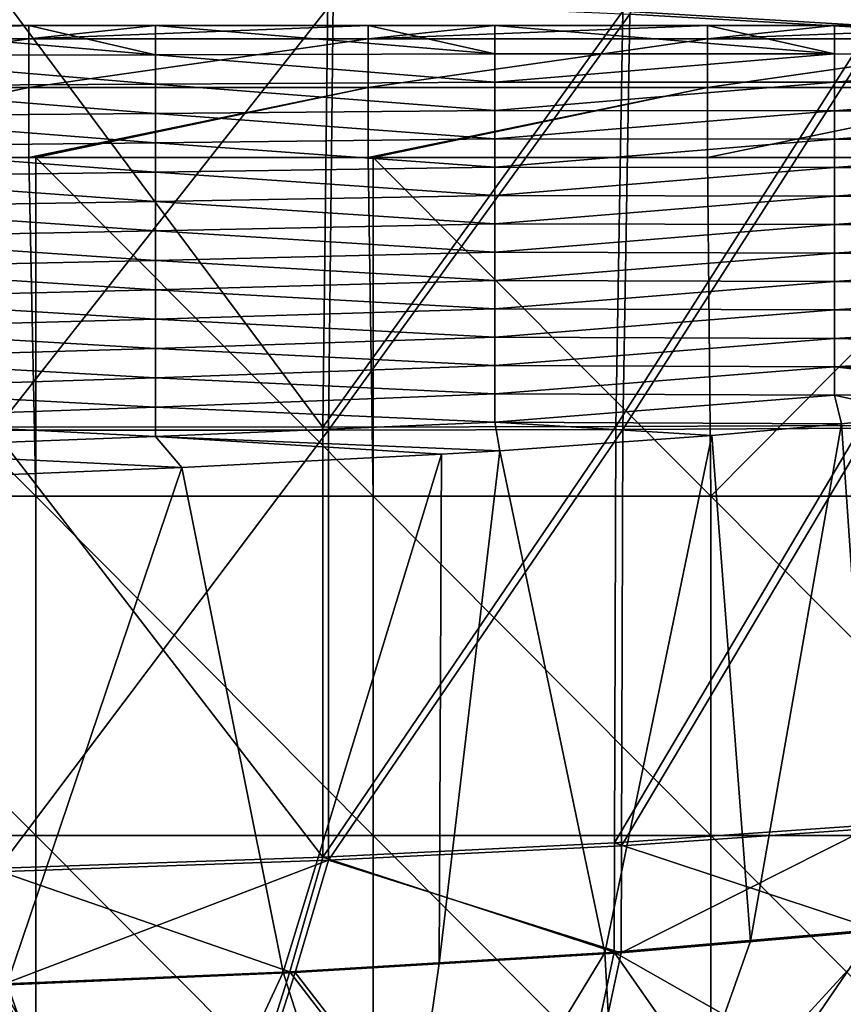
# Model space of a CAD drawing. Header units: millimetres. Extents: x -280 to 280, y 0 to 824.
# Tile 114 of 185: x 103 to 176, y 394 to 481. Entities that reach past the tile are written whole.
import ezdxf

# ---------------------------------------------------------------- set-up
doc = ezdxf.new("R2010")
doc.units = ezdxf.units.MM
doc.header["$LTSCALE"] = 101.851852
for name, color, linetype in [('106', 7, 'CONTINUOUS'), ('117', 7, 'CONTINUOUS'), ('37', 7, 'CONTINUOUS'), ('49', 7, 'CONTINUOUS'), ('59', 7, 'CONTINUOUS'), ('60', 7, 'CONTINUOUS'), ('63', 7, 'CONTINUOUS'), ('84', 7, 'CONTINUOUS'), ('95', 7, 'CONTINUOUS')]:
    doc.layers.add(name, color=color, linetype=linetype)

msp = doc.modelspace()

# ---------------------------------------------------------------- linework, layer by layer
at = {"layer": '106', "linetype": 'Continuous'}
for points in [[(157.053, 481.422, -420.261), (180.583, 515.429, -403.381), (179.156, 480.129, -398.914), (157.053, 481.422, -420.261)], [(101.207, 483.58, -453.165), (130.816, 482.556, -438.486), (100.92, 444.603, -448.222), (101.207, 483.58, -453.165)], [(100.92, 444.603, -448.222), (130.816, 482.556, -438.486), (130.387, 444.594, -433.774), (100.92, 444.603, -448.222)], [(130.816, 482.556, -438.486), (157.053, 481.422, -420.261), (130.387, 444.594, -433.774), (130.816, 482.556, -438.486)], [(130.387, 444.594, -433.774), (157.053, 481.422, -420.261), (156.428, 444.661, -415.832), (130.387, 444.594, -433.774)], [(157.053, 481.422, -420.261), (179.156, 480.129, -398.914), (156.428, 444.661, -415.832), (157.053, 481.422, -420.261)], [(156.428, 444.661, -415.832), (179.156, 480.129, -398.914), (178.306, 444.758, -394.842), (156.428, 444.661, -415.832)], [(100.971, 405.517, -444.017), (100.92, 444.603, -448.222), (130.387, 444.594, -433.774), (100.971, 405.517, -444.017)], [(130.385, 406.537, -429.687), (100.971, 405.517, -444.017), (130.387, 444.594, -433.774), (130.385, 406.537, -429.687)], [(156.308, 407.818, -411.914), (130.385, 406.537, -429.687), (156.428, 444.661, -415.832), (156.308, 407.818, -411.914)], [(130.385, 406.537, -429.687), (130.387, 444.594, -433.774), (156.428, 444.661, -415.832), (130.385, 406.537, -429.687)], [(178.032, 409.317, -391.166), (156.308, 407.818, -411.914), (178.306, 444.758, -394.842), (178.032, 409.317, -391.166)], [(156.308, 407.818, -411.914), (156.428, 444.661, -415.832), (178.306, 444.758, -394.842), (156.308, 407.818, -411.914)], [(179.58, 400.36, -388.529), (156.284, 398.336, -411.05), (178.032, 409.317, -391.166), (179.58, 400.36, -388.529)], [(178.032, 409.317, -391.166), (156.284, 398.336, -411.05), (156.308, 407.818, -411.914), (178.032, 409.317, -391.166)], [(156.308, 407.818, -411.914), (156.284, 398.336, -411.05), (130.385, 406.537, -429.687), (156.308, 407.818, -411.914)], [(130.385, 406.537, -429.687), (101.402, 395.472, -442.909), (100.971, 405.517, -444.017), (130.385, 406.537, -429.687)], [(127.447, 396.591, -430.448), (101.402, 395.472, -442.909), (130.385, 406.537, -429.687), (127.447, 396.591, -430.448)], [(156.284, 398.336, -411.05), (127.447, 396.591, -430.448), (130.385, 406.537, -429.687), (156.284, 398.336, -411.05)]]:
    msp.add_3dface(points, dxfattribs=at)
at = {"layer": '117', "linetype": 'Continuous'}
for points in [[(177.396, 386.495, -391.023), (149.722, 367.772, -416.323), (179.58, 400.36, -388.529), (177.396, 386.495, -391.023)], [(179.58, 400.36, -388.529), (149.722, 367.772, -416.323), (156.284, 398.336, -411.05), (179.58, 400.36, -388.529)], [(156.284, 398.336, -411.05), (149.722, 367.772, -416.323), (127.447, 396.591, -430.448), (156.284, 398.336, -411.05)], [(127.447, 396.591, -430.448), (117.788, 366.457, -434.207), (101.402, 395.472, -442.909), (127.447, 396.591, -430.448)], [(149.722, 367.772, -416.323), (117.788, 366.457, -434.207), (127.447, 396.591, -430.448), (149.722, 367.772, -416.323)], [(117.788, 366.457, -434.207), (81.218, 365.304, -447.797), (101.402, 395.472, -442.909), (117.788, 366.457, -434.207)]]:
    msp.add_3dface(points, dxfattribs=at)
at = {"layer": '37', "linetype": 'Continuous'}
for points in [[(175.752, 445.148, -396.252), (183.03, 445.913, -387.735), (178.819, 400.418, -387.883), (175.752, 445.148, -396.252)], [(164.296, 444.123, -407.648), (175.752, 445.148, -396.252), (167.726, 399.362, -399.637), (164.296, 444.123, -407.648)], [(167.726, 399.362, -399.637), (175.752, 445.148, -396.252), (178.819, 400.418, -387.883), (167.726, 399.362, -399.637)], [(145.54, 442.779, -422.61), (164.296, 444.123, -407.648), (154.823, 398.346, -410.943), (145.54, 442.779, -422.61)], [(154.823, 398.346, -410.943), (164.296, 444.123, -407.648), (167.726, 399.362, -399.637), (154.823, 398.346, -410.943)], [(140.371, 442.463, -426.12), (145.54, 442.779, -422.61), (140.189, 397.389, -421.549), (140.371, 442.463, -426.12)], [(140.189, 397.389, -421.549), (145.54, 442.779, -422.61), (154.823, 398.346, -410.943), (140.189, 397.389, -421.549)], [(117.429, 441.282, -439.256), (140.371, 442.463, -426.12), (126.377, 396.636, -429.903), (117.429, 441.282, -439.256)], [(126.377, 396.636, -429.903), (140.371, 442.463, -426.12), (140.189, 397.389, -421.549), (126.377, 396.636, -429.903)], [(102.276, 440.666, -446.115), (117.429, 441.282, -439.256), (101.966, 395.59, -441.603), (102.276, 440.666, -446.115)], [(101.966, 395.59, -441.603), (117.429, 441.282, -439.256), (126.377, 396.636, -429.903), (101.966, 395.59, -441.603)]]:
    msp.add_3dface(points, dxfattribs=at)
at = {"layer": '49', "linetype": 'Continuous'}
for points in [[(167.726, 399.362, -399.637), (178.819, 400.418, -387.883), (156.551, 367.82, -409.026), (167.726, 399.362, -399.637)], [(156.551, 367.82, -409.026), (178.819, 400.418, -387.883), (176.094, 384.345, -390.489), (156.551, 367.82, -409.026)], [(154.823, 398.346, -410.943), (167.726, 399.362, -399.637), (156.551, 367.82, -409.026), (154.823, 398.346, -410.943)], [(140.189, 397.389, -421.549), (154.823, 398.346, -410.943), (135.79, 366.993, -423.001), (140.189, 397.389, -421.549)], [(135.79, 366.993, -423.001), (154.823, 398.346, -410.943), (156.551, 367.82, -409.026), (135.79, 366.993, -423.001)], [(126.377, 396.636, -429.903), (140.189, 397.389, -421.549), (135.79, 366.993, -423.001), (126.377, 396.636, -429.903)], [(101.966, 395.59, -441.603), (126.377, 396.636, -429.903), (112.229, 366.142, -435.153), (101.966, 395.59, -441.603)], [(112.229, 366.142, -435.153), (126.377, 396.636, -429.903), (135.79, 366.993, -423.001), (112.229, 366.142, -435.153)], [(86.309, 365.357, -445.031), (101.966, 395.59, -441.603), (112.229, 366.142, -435.153), (86.309, 365.357, -445.031)]]:
    msp.add_3dface(points, dxfattribs=at)
at = {"layer": '59', "linetype": 'Continuous'}
for points in [[(103.881, 480.422, -3.833), (115.103, 477.822, -32.753), (85.088, 480.422, -3.833), (103.881, 480.422, -3.833)], [(85.088, 480.422, -3.833), (115.103, 477.822, -32.753), (85.088, 477.74, -33.664), (85.088, 480.422, -3.833)], [(115.103, 480.422, -3.833), (115.103, 477.822, -32.753), (103.881, 480.422, -3.833), (115.103, 480.422, -3.833)], [(133.896, 480.422, -3.833), (145.117, 477.913, -31.741), (115.103, 480.422, -3.833), (133.896, 480.422, -3.833)], [(115.103, 480.422, -3.833), (145.117, 477.913, -31.741), (115.103, 477.822, -32.753), (115.103, 480.422, -3.833)], [(145.117, 480.422, -3.833), (145.117, 477.913, -31.741), (133.896, 480.422, -3.833), (145.117, 480.422, -3.833)], [(163.91, 480.422, -3.833), (175.132, 477.903, -31.854), (145.117, 480.422, -3.833), (163.91, 480.422, -3.833)], [(145.117, 480.422, -3.833), (175.132, 477.903, -31.854), (145.117, 477.913, -31.741), (145.117, 480.422, -3.833)], [(175.132, 480.422, -3.833), (175.132, 477.903, -31.854), (163.91, 480.422, -3.833), (175.132, 480.422, -3.833)], [(193.925, 480.422, -3.833), (205.146, 477.839, -32.565), (175.132, 480.422, -3.833), (193.925, 480.422, -3.833)], [(175.132, 480.422, -3.833), (205.146, 477.839, -32.565), (175.132, 477.903, -31.854), (175.132, 480.422, -3.833)], [(115.103, 477.822, -32.753), (115.103, 475.222, -61.673), (85.088, 477.74, -33.664), (115.103, 477.822, -32.753)], [(85.088, 477.74, -33.664), (115.103, 475.222, -61.673), (85.088, 475.059, -63.496), (85.088, 477.74, -33.664)], [(145.117, 477.913, -31.741), (145.117, 475.404, -59.649), (115.103, 477.822, -32.753), (145.117, 477.913, -31.741)], [(115.103, 477.822, -32.753), (145.117, 475.404, -59.649), (115.103, 475.222, -61.673), (115.103, 477.822, -32.753)], [(145.117, 477.913, -31.741), (175.132, 477.903, -31.854), (145.117, 475.404, -59.649), (145.117, 477.913, -31.741)], [(175.132, 477.903, -31.854), (175.132, 475.384, -59.875), (145.117, 475.404, -59.649), (175.132, 477.903, -31.854)], [(175.132, 477.903, -31.854), (205.146, 477.839, -32.565), (175.132, 475.384, -59.875), (175.132, 477.903, -31.854)], [(205.146, 477.839, -32.565), (205.146, 475.256, -61.297), (175.132, 475.384, -59.875), (205.146, 477.839, -32.565)], [(115.103, 475.222, -61.673), (115.103, 472.623, -90.593), (85.088, 475.059, -63.496), (115.103, 475.222, -61.673)], [(85.088, 475.059, -63.496), (115.103, 472.623, -90.593), (85.088, 472.377, -93.328), (85.088, 475.059, -63.496)], [(145.117, 475.404, -59.649), (145.117, 472.896, -87.557), (115.103, 475.222, -61.673), (145.117, 475.404, -59.649)], [(115.103, 475.222, -61.673), (145.117, 472.896, -87.557), (115.103, 472.623, -90.593), (115.103, 475.222, -61.673)], [(145.117, 475.404, -59.649), (175.132, 475.384, -59.875), (145.117, 472.896, -87.557), (145.117, 475.404, -59.649)], [(175.132, 475.384, -59.875), (175.132, 472.865, -87.896), (145.117, 472.896, -87.557), (175.132, 475.384, -59.875)], [(175.132, 475.384, -59.875), (205.146, 475.256, -61.297), (175.132, 472.865, -87.896), (175.132, 475.384, -59.875)], [(205.146, 475.256, -61.297), (205.146, 472.674, -90.029), (175.132, 472.865, -87.896), (205.146, 475.256, -61.297)], [(115.103, 472.623, -90.593), (115.103, 470.023, -119.513), (85.088, 472.377, -93.328), (115.103, 472.623, -90.593)], [(85.088, 472.377, -93.328), (115.103, 470.023, -119.513), (85.088, 469.696, -123.16), (85.088, 472.377, -93.328)], [(145.117, 472.896, -87.557), (145.117, 470.387, -115.465), (115.103, 472.623, -90.593), (145.117, 472.896, -87.557)], [(115.103, 472.623, -90.593), (145.117, 470.387, -115.465), (115.103, 470.023, -119.513), (115.103, 472.623, -90.593)], [(145.117, 472.896, -87.557), (175.132, 472.865, -87.896), (145.117, 470.387, -115.465), (145.117, 472.896, -87.557)], [(175.132, 472.865, -87.896), (175.132, 470.346, -115.918), (145.117, 470.387, -115.465), (175.132, 472.865, -87.896)], [(175.132, 472.865, -87.896), (205.146, 472.674, -90.029), (175.132, 470.346, -115.918), (175.132, 472.865, -87.896)], [(205.146, 472.674, -90.029), (205.146, 470.091, -118.761), (175.132, 470.346, -115.918), (205.146, 472.674, -90.029)], [(115.103, 470.023, -119.513), (115.103, 467.424, -148.433), (85.088, 469.696, -123.16), (115.103, 470.023, -119.513)], [(85.088, 469.696, -123.16), (115.103, 467.424, -148.433), (85.088, 467.014, -152.991), (85.088, 469.696, -123.16)], [(145.117, 470.387, -115.465), (145.117, 467.879, -143.374), (115.103, 470.023, -119.513), (145.117, 470.387, -115.465)], [(115.103, 470.023, -119.513), (145.117, 467.879, -143.374), (115.103, 467.424, -148.433), (115.103, 470.023, -119.513)], [(145.117, 470.387, -115.465), (175.132, 470.346, -115.918), (145.117, 467.879, -143.374), (145.117, 470.387, -115.465)], [(175.132, 470.346, -115.918), (175.132, 467.828, -143.939), (145.117, 467.879, -143.374), (175.132, 470.346, -115.918)], [(175.132, 470.346, -115.918), (205.146, 470.091, -118.761), (175.132, 467.828, -143.939), (175.132, 470.346, -115.918)], [(205.146, 470.091, -118.761), (205.146, 467.508, -147.494), (175.132, 467.828, -143.939), (205.146, 470.091, -118.761)], [(115.103, 467.424, -148.433), (115.103, 464.824, -177.353), (85.088, 467.014, -152.991), (115.103, 467.424, -148.433)], [(145.117, 467.879, -143.374), (145.117, 465.37, -171.282), (115.103, 467.424, -148.433), (145.117, 467.879, -143.374)], [(115.103, 467.424, -148.433), (145.117, 465.37, -171.282), (115.103, 464.824, -177.353), (115.103, 467.424, -148.433)], [(145.117, 467.879, -143.374), (175.132, 467.828, -143.939), (145.117, 465.37, -171.282), (145.117, 467.879, -143.374)], [(175.132, 467.828, -143.939), (175.132, 465.309, -171.96), (145.117, 465.37, -171.282), (175.132, 467.828, -143.939)], [(175.132, 467.828, -143.939), (205.146, 467.508, -147.494), (175.132, 465.309, -171.96), (175.132, 467.828, -143.939)], [(205.146, 467.508, -147.494), (205.146, 464.926, -176.226), (175.132, 465.309, -171.96), (205.146, 467.508, -147.494)], [(85.088, 467.014, -152.991), (115.103, 464.824, -177.353), (85.088, 464.333, -182.823), (85.088, 467.014, -152.991)], [(145.117, 465.37, -171.282), (145.117, 462.861, -199.19), (115.103, 464.824, -177.353), (145.117, 465.37, -171.282)], [(145.117, 465.37, -171.282), (175.132, 465.309, -171.96), (145.117, 462.861, -199.19), (145.117, 465.37, -171.282)], [(115.103, 464.824, -177.353), (115.103, 462.225, -206.273), (85.088, 464.333, -182.823), (115.103, 464.824, -177.353)], [(115.103, 464.824, -177.353), (145.117, 462.861, -199.19), (115.103, 462.225, -206.273), (115.103, 464.824, -177.353)], [(175.132, 465.309, -171.96), (175.132, 462.79, -199.981), (145.117, 462.861, -199.19), (175.132, 465.309, -171.96)], [(175.132, 465.309, -171.96), (205.146, 464.926, -176.226), (175.132, 462.79, -199.981), (175.132, 465.309, -171.96)], [(205.146, 464.926, -176.226), (205.146, 462.343, -204.958), (175.132, 462.79, -199.981), (205.146, 464.926, -176.226)], [(85.088, 464.333, -182.823), (115.103, 462.225, -206.273), (85.088, 461.651, -212.655), (85.088, 464.333, -182.823)], [(145.117, 462.861, -199.19), (145.117, 460.353, -227.098), (115.103, 462.225, -206.273), (145.117, 462.861, -199.19)], [(145.117, 462.861, -199.19), (175.132, 462.79, -199.981), (145.117, 460.353, -227.098), (145.117, 462.861, -199.19)], [(175.132, 462.79, -199.981), (175.132, 460.271, -228.003), (145.117, 460.353, -227.098), (175.132, 462.79, -199.981)], [(175.132, 462.79, -199.981), (205.146, 462.343, -204.958), (175.132, 460.271, -228.003), (175.132, 462.79, -199.981)], [(115.103, 462.225, -206.273), (115.103, 459.625, -235.193), (85.088, 461.651, -212.655), (115.103, 462.225, -206.273)], [(115.103, 462.225, -206.273), (145.117, 460.353, -227.098), (115.103, 459.625, -235.193), (115.103, 462.225, -206.273)], [(205.146, 462.343, -204.958), (205.146, 459.76, -233.69), (175.132, 460.271, -228.003), (205.146, 462.343, -204.958)], [(85.088, 461.651, -212.655), (115.103, 459.625, -235.193), (85.088, 458.969, -242.486), (85.088, 461.651, -212.655)], [(145.117, 460.353, -227.098), (145.117, 457.844, -255.007), (115.103, 459.625, -235.193), (145.117, 460.353, -227.098)], [(145.117, 460.353, -227.098), (175.132, 460.271, -228.003), (145.117, 457.844, -255.007), (145.117, 460.353, -227.098)], [(175.132, 460.271, -228.003), (175.132, 457.753, -256.024), (145.117, 457.844, -255.007), (175.132, 460.271, -228.003)], [(175.132, 460.271, -228.003), (205.146, 459.76, -233.69), (175.132, 457.753, -256.024), (175.132, 460.271, -228.003)], [(115.103, 459.625, -235.193), (115.103, 457.026, -264.113), (85.088, 458.969, -242.486), (115.103, 459.625, -235.193)], [(115.103, 459.625, -235.193), (145.117, 457.844, -255.007), (115.103, 457.026, -264.113), (115.103, 459.625, -235.193)], [(205.146, 459.76, -233.69), (205.146, 457.177, -262.423), (175.132, 457.753, -256.024), (205.146, 459.76, -233.69)], [(85.088, 458.969, -242.486), (115.103, 457.026, -264.113), (85.088, 456.288, -272.318), (85.088, 458.969, -242.486)], [(145.117, 457.844, -255.007), (145.117, 455.335, -282.915), (115.103, 457.026, -264.113), (145.117, 457.844, -255.007)], [(145.117, 457.844, -255.007), (175.132, 457.753, -256.024), (145.117, 455.335, -282.915), (145.117, 457.844, -255.007)], [(175.132, 457.753, -256.024), (175.132, 455.234, -284.045), (145.117, 455.335, -282.915), (175.132, 457.753, -256.024)], [(175.132, 457.753, -256.024), (205.146, 457.177, -262.423), (175.132, 455.234, -284.045), (175.132, 457.753, -256.024)], [(115.103, 457.026, -264.113), (115.103, 454.426, -293.033), (85.088, 456.288, -272.318), (115.103, 457.026, -264.113)], [(115.103, 457.026, -264.113), (145.117, 455.335, -282.915), (115.103, 454.426, -293.033), (115.103, 457.026, -264.113)], [(205.146, 457.177, -262.423), (205.146, 454.595, -291.155), (175.132, 455.234, -284.045), (205.146, 457.177, -262.423)], [(85.088, 456.288, -272.318), (115.103, 454.426, -293.033), (85.088, 453.606, -302.15), (85.088, 456.288, -272.318)], [(145.117, 455.335, -282.915), (145.117, 452.827, -310.823), (115.103, 454.426, -293.033), (145.117, 455.335, -282.915)], [(145.117, 455.335, -282.915), (175.132, 455.234, -284.045), (145.117, 452.827, -310.823), (145.117, 455.335, -282.915)], [(175.132, 455.234, -284.045), (175.132, 452.715, -312.066), (145.117, 452.827, -310.823), (175.132, 455.234, -284.045)], [(175.132, 455.234, -284.045), (205.146, 454.595, -291.155), (175.132, 452.715, -312.066), (175.132, 455.234, -284.045)], [(115.103, 454.426, -293.033), (115.103, 451.826, -321.953), (85.088, 453.606, -302.15), (115.103, 454.426, -293.033)], [(115.103, 454.426, -293.033), (145.117, 452.827, -310.823), (115.103, 451.826, -321.953), (115.103, 454.426, -293.033)], [(205.146, 454.595, -291.155), (205.146, 452.012, -319.887), (175.132, 452.715, -312.066), (205.146, 454.595, -291.155)], [(85.088, 453.606, -302.15), (115.103, 451.826, -321.953), (85.088, 450.925, -331.982), (85.088, 453.606, -302.15)], [(145.117, 452.827, -310.823), (145.117, 450.318, -338.731), (115.103, 451.826, -321.953), (145.117, 452.827, -310.823)], [(145.117, 452.827, -310.823), (175.132, 452.715, -312.066), (145.117, 450.318, -338.731), (145.117, 452.827, -310.823)], [(175.132, 452.715, -312.066), (175.132, 450.196, -340.088), (145.117, 450.318, -338.731), (175.132, 452.715, -312.066)], [(175.132, 452.715, -312.066), (205.146, 452.012, -319.887), (175.132, 450.196, -340.088), (175.132, 452.715, -312.066)], [(115.103, 451.826, -321.953), (115.103, 449.227, -350.873), (85.088, 450.925, -331.982), (115.103, 451.826, -321.953)], [(115.103, 451.826, -321.953), (145.117, 450.318, -338.731), (115.103, 449.227, -350.873), (115.103, 451.826, -321.953)], [(205.146, 452.012, -319.887), (205.37, 449.43, -348.618), (175.132, 450.196, -340.088), (205.146, 452.012, -319.887)], [(85.088, 450.925, -331.982), (115.103, 449.227, -350.873), (85.088, 448.243, -361.813), (85.088, 450.925, -331.982)], [(145.117, 450.318, -338.731), (145.117, 447.81, -366.639), (115.103, 449.227, -350.873), (145.117, 450.318, -338.731)], [(145.117, 450.318, -338.731), (175.132, 450.196, -340.088), (145.117, 447.81, -366.639), (145.117, 450.318, -338.731)], [(175.132, 450.196, -340.088), (175.132, 447.678, -368.109), (145.117, 447.81, -366.639), (175.132, 450.196, -340.088)], [(175.132, 450.196, -340.088), (205.37, 449.43, -348.618), (196.885, 447.771, -367.072), (175.132, 450.196, -340.088)], [(175.132, 447.678, -368.109), (175.132, 450.196, -340.088), (196.885, 447.771, -367.072), (175.132, 447.678, -368.109)], [(115.103, 449.227, -350.873), (115.103, 446.627, -379.793), (85.088, 448.243, -361.813), (115.103, 449.227, -350.873)], [(115.103, 449.227, -350.873), (145.117, 447.81, -366.639), (115.103, 446.627, -379.793), (115.103, 449.227, -350.873)], [(85.088, 448.243, -361.813), (115.103, 446.627, -379.793), (85.088, 445.562, -391.645), (85.088, 448.243, -361.813)], [(145.117, 447.81, -366.639), (145.117, 445.301, -394.548), (115.103, 446.627, -379.793), (145.117, 447.81, -366.639)], [(145.117, 447.81, -366.639), (175.132, 447.678, -368.109), (145.117, 445.301, -394.548), (145.117, 447.81, -366.639)], [(175.132, 447.678, -368.109), (175.752, 445.148, -396.252), (145.117, 445.301, -394.548), (175.132, 447.678, -368.109)], [(183.03, 445.913, -387.735), (175.132, 447.678, -368.109), (196.885, 447.771, -367.072), (183.03, 445.913, -387.735)], [(175.752, 445.148, -396.252), (175.132, 447.678, -368.109), (183.03, 445.913, -387.735), (175.752, 445.148, -396.252)], [(115.103, 446.627, -379.793), (115.103, 444.028, -408.713), (85.088, 445.562, -391.645), (115.103, 446.627, -379.793)], [(115.103, 446.627, -379.793), (145.117, 445.301, -394.548), (115.103, 444.028, -408.713), (115.103, 446.627, -379.793)], [(85.088, 445.562, -391.645), (115.103, 444.028, -408.713), (85.088, 442.88, -421.477), (85.088, 445.562, -391.645)], [(145.117, 445.301, -394.548), (145.54, 442.779, -422.61), (115.103, 444.028, -408.713), (145.117, 445.301, -394.548)], [(145.117, 445.301, -394.548), (175.752, 445.148, -396.252), (164.296, 444.123, -407.648), (145.117, 445.301, -394.548)], [(145.54, 442.779, -422.61), (145.117, 445.301, -394.548), (164.296, 444.123, -407.648), (145.54, 442.779, -422.61)], [(115.103, 444.028, -408.713), (117.429, 441.282, -439.256), (85.088, 442.88, -421.477), (115.103, 444.028, -408.713)], [(115.103, 444.028, -408.713), (145.54, 442.779, -422.61), (140.371, 442.463, -426.12), (115.103, 444.028, -408.713)], [(117.429, 441.282, -439.256), (115.103, 444.028, -408.713), (140.371, 442.463, -426.12), (117.429, 441.282, -439.256)], [(85.088, 442.88, -421.477), (117.429, 441.282, -439.256), (102.276, 440.666, -446.115), (85.088, 442.88, -421.477)]]:
    msp.add_3dface(points, dxfattribs=at)
at = {"layer": '60', "linetype": 'Continuous'}
for points in [[(74.636, 438.742, 9.864), (104.491, 438.742, 9.864), (74.636, 468.72, 9.239), (74.636, 438.742, 9.864)], [(74.636, 468.72, 9.239), (104.491, 438.742, 9.864), (103.881, 468.72, 9.239), (74.636, 468.72, 9.239)], [(103.881, 468.72, 9.239), (104.491, 438.742, 9.864), (104.491, 468.72, 9.239), (103.881, 468.72, 9.239)], [(104.491, 438.742, 9.864), (134.346, 438.742, 9.864), (104.491, 468.72, 9.239), (104.491, 438.742, 9.864)], [(104.491, 468.72, 9.239), (134.346, 438.742, 9.864), (133.896, 468.72, 9.239), (104.491, 468.72, 9.239)], [(133.896, 468.72, 9.239), (134.346, 438.742, 9.864), (134.346, 468.72, 9.239), (133.896, 468.72, 9.239)], [(134.346, 438.742, 9.864), (164.2, 438.742, 9.864), (134.346, 468.72, 9.239), (134.346, 438.742, 9.864)], [(134.346, 468.72, 9.239), (164.2, 438.742, 9.864), (163.91, 468.72, 9.239), (134.346, 468.72, 9.239)], [(163.91, 468.72, 9.239), (164.2, 438.742, 9.864), (193.925, 468.72, 9.239), (163.91, 468.72, 9.239)], [(164.2, 438.742, 9.864), (194.055, 438.742, 9.864), (193.925, 468.72, 9.239), (164.2, 438.742, 9.864)], [(104.491, 438.742, 9.864), (74.636, 438.742, 9.864), (104.491, 408.734, 10.489), (104.491, 438.742, 9.864)], [(74.636, 438.742, 9.864), (74.636, 408.734, 10.489), (104.491, 408.734, 10.489), (74.636, 438.742, 9.864)], [(134.346, 438.742, 9.864), (104.491, 438.742, 9.864), (134.346, 408.734, 10.489), (134.346, 438.742, 9.864)], [(104.491, 438.742, 9.864), (104.491, 408.734, 10.489), (134.346, 408.734, 10.489), (104.491, 438.742, 9.864)], [(164.2, 438.742, 9.864), (134.346, 438.742, 9.864), (164.2, 408.734, 10.489), (164.2, 438.742, 9.864)], [(134.346, 438.742, 9.864), (134.346, 408.734, 10.489), (164.2, 408.734, 10.489), (134.346, 438.742, 9.864)], [(194.055, 438.742, 9.864), (164.2, 438.742, 9.864), (194.055, 408.734, 10.489), (194.055, 438.742, 9.864)], [(164.2, 438.742, 9.864), (164.2, 408.734, 10.489), (194.055, 408.734, 10.489), (164.2, 438.742, 9.864)], [(74.636, 378.726, 11.114), (104.491, 378.726, 11.114), (74.636, 408.734, 10.489), (74.636, 378.726, 11.114)], [(74.636, 408.734, 10.489), (104.491, 378.726, 11.114), (104.491, 408.734, 10.489), (74.636, 408.734, 10.489)], [(104.491, 378.726, 11.114), (134.346, 378.726, 11.114), (104.491, 408.734, 10.489), (104.491, 378.726, 11.114)], [(104.491, 408.734, 10.489), (134.346, 378.726, 11.114), (134.346, 408.734, 10.489), (104.491, 408.734, 10.489)], [(134.346, 378.726, 11.114), (164.2, 378.726, 11.114), (134.346, 408.734, 10.489), (134.346, 378.726, 11.114)], [(134.346, 408.734, 10.489), (164.2, 378.726, 11.114), (164.2, 408.734, 10.489), (134.346, 408.734, 10.489)], [(164.2, 378.726, 11.114), (194.055, 378.726, 11.114), (164.2, 408.734, 10.489), (164.2, 378.726, 11.114)], [(164.2, 408.734, 10.489), (194.055, 378.726, 11.114), (194.055, 408.734, 10.489), (164.2, 408.734, 10.489)]]:
    msp.add_3dface(points, dxfattribs=at)
at = {"layer": '63', "linetype": 'Continuous'}
for points in [[(103.881, 480.422, -3.833), (85.088, 480.422, -3.833), (73.867, 479.239, 2.536), (103.881, 480.422, -3.833)], [(103.881, 479.239, 2.536), (103.881, 480.422, -3.833), (73.867, 479.239, 2.536), (103.881, 479.239, 2.536)], [(133.896, 480.422, -3.833), (115.103, 480.422, -3.833), (103.881, 479.239, 2.536), (133.896, 480.422, -3.833)], [(133.896, 479.239, 2.536), (133.896, 480.422, -3.833), (103.881, 479.239, 2.536), (133.896, 479.239, 2.536)], [(115.103, 480.422, -3.833), (103.881, 480.422, -3.833), (103.881, 479.239, 2.536), (115.103, 480.422, -3.833)], [(163.91, 480.422, -3.833), (145.117, 480.422, -3.833), (133.896, 479.239, 2.536), (163.91, 480.422, -3.833)], [(163.91, 479.239, 2.536), (163.91, 480.422, -3.833), (133.896, 479.239, 2.536), (163.91, 479.239, 2.536)], [(145.117, 480.422, -3.833), (133.896, 480.422, -3.833), (133.896, 479.239, 2.536), (145.117, 480.422, -3.833)], [(193.925, 480.422, -3.833), (175.132, 480.422, -3.833), (163.91, 479.239, 2.536), (193.925, 480.422, -3.833)], [(193.925, 479.239, 2.536), (193.925, 480.422, -3.833), (163.91, 479.239, 2.536), (193.925, 479.239, 2.536)], [(175.132, 480.422, -3.833), (163.91, 480.422, -3.833), (163.91, 479.239, 2.536), (175.132, 480.422, -3.833)], [(103.881, 474.919, 7.362), (103.881, 479.239, 2.536), (73.867, 474.919, 7.362), (103.881, 474.919, 7.362)], [(73.867, 474.919, 7.362), (103.881, 479.239, 2.536), (73.867, 479.239, 2.536), (73.867, 474.919, 7.362)], [(133.896, 474.919, 7.362), (133.896, 479.239, 2.536), (103.881, 474.919, 7.362), (133.896, 474.919, 7.362)], [(103.881, 474.919, 7.362), (133.896, 479.239, 2.536), (103.881, 479.239, 2.536), (103.881, 474.919, 7.362)], [(163.91, 474.919, 7.362), (163.91, 479.239, 2.536), (133.896, 474.919, 7.362), (163.91, 474.919, 7.362)], [(133.896, 474.919, 7.362), (163.91, 479.239, 2.536), (133.896, 479.239, 2.536), (133.896, 474.919, 7.362)], [(193.925, 474.919, 7.362), (193.925, 479.239, 2.536), (163.91, 474.919, 7.362), (193.925, 474.919, 7.362)], [(163.91, 474.919, 7.362), (193.925, 479.239, 2.536), (163.91, 479.239, 2.536), (163.91, 474.919, 7.362)], [(73.867, 468.72, 9.239), (74.636, 468.72, 9.239), (103.881, 474.919, 7.362), (73.867, 468.72, 9.239)], [(73.867, 468.72, 9.239), (103.881, 474.919, 7.362), (73.867, 474.919, 7.362), (73.867, 468.72, 9.239)], [(74.636, 468.72, 9.239), (103.881, 468.72, 9.239), (103.881, 474.919, 7.362), (74.636, 468.72, 9.239)], [(103.881, 468.72, 9.239), (104.491, 468.72, 9.239), (133.896, 474.919, 7.362), (103.881, 468.72, 9.239)], [(103.881, 468.72, 9.239), (133.896, 474.919, 7.362), (103.881, 474.919, 7.362), (103.881, 468.72, 9.239)], [(104.491, 468.72, 9.239), (133.896, 468.72, 9.239), (133.896, 474.919, 7.362), (104.491, 468.72, 9.239)], [(133.896, 468.72, 9.239), (134.346, 468.72, 9.239), (163.91, 474.919, 7.362), (133.896, 468.72, 9.239)], [(133.896, 468.72, 9.239), (163.91, 474.919, 7.362), (133.896, 474.919, 7.362), (133.896, 468.72, 9.239)], [(134.346, 468.72, 9.239), (163.91, 468.72, 9.239), (163.91, 474.919, 7.362), (134.346, 468.72, 9.239)], [(163.91, 468.72, 9.239), (193.925, 468.72, 9.239), (193.925, 474.919, 7.362), (163.91, 468.72, 9.239)], [(163.91, 468.72, 9.239), (193.925, 474.919, 7.362), (163.91, 474.919, 7.362), (163.91, 468.72, 9.239)]]:
    msp.add_3dface(points, dxfattribs=at)
at = {"layer": '84', "linetype": 'Continuous'}
for points in [[(178.414, 480.379, -398.275), (179.845, 515.68, -402.741), (156.431, 481.687, -419.509), (178.414, 480.379, -398.275)], [(129.887, 444.873, -432.935), (100.835, 483.871, -452.269), (100.546, 444.894, -447.323), (129.887, 444.873, -432.935)], [(130.318, 482.835, -437.649), (100.835, 483.871, -452.269), (129.887, 444.873, -432.935), (130.318, 482.835, -437.649)], [(156.431, 481.687, -419.509), (130.318, 482.835, -437.649), (129.887, 444.873, -432.935), (156.431, 481.687, -419.509)], [(155.802, 444.926, -415.079), (156.431, 481.687, -419.509), (129.887, 444.873, -432.935), (155.802, 444.926, -415.079)], [(178.414, 480.379, -398.275), (156.431, 481.687, -419.509), (155.802, 444.926, -415.079), (178.414, 480.379, -398.275)], [(177.559, 445.007, -394.204), (178.414, 480.379, -398.275), (155.802, 444.926, -415.079), (177.559, 445.007, -394.204)], [(100.594, 405.807, -443.114), (129.881, 406.816, -428.846), (100.546, 444.894, -447.323), (100.594, 405.807, -443.114)], [(129.881, 406.816, -428.846), (129.887, 444.873, -432.935), (100.546, 444.894, -447.323), (129.881, 406.816, -428.846)], [(129.881, 406.816, -428.846), (155.678, 408.083, -411.16), (155.802, 444.926, -415.079), (129.881, 406.816, -428.846)], [(129.881, 406.816, -428.846), (155.802, 444.926, -415.079), (129.887, 444.873, -432.935), (129.881, 406.816, -428.846)], [(155.678, 408.083, -411.16), (177.281, 409.565, -390.527), (177.559, 445.007, -394.204), (155.678, 408.083, -411.16)], [(155.678, 408.083, -411.16), (177.559, 445.007, -394.204), (155.802, 444.926, -415.079), (155.678, 408.083, -411.16)], [(155.678, 408.083, -411.16), (178.819, 400.418, -387.883), (177.281, 409.565, -390.527), (155.678, 408.083, -411.16)], [(129.881, 406.816, -428.846), (155.654, 398.406, -410.277), (155.678, 408.083, -411.16), (129.881, 406.816, -428.846)], [(155.654, 398.406, -410.277), (178.819, 400.418, -387.883), (155.678, 408.083, -411.16), (155.654, 398.406, -410.277)], [(100.594, 405.807, -443.114), (126.958, 396.669, -429.58), (129.881, 406.816, -428.846), (100.594, 405.807, -443.114)], [(126.958, 396.669, -429.58), (155.654, 398.406, -410.277), (129.881, 406.816, -428.846), (126.958, 396.669, -429.58)], [(101.025, 395.555, -441.987), (126.958, 396.669, -429.58), (100.594, 405.807, -443.114), (101.025, 395.555, -441.987)]]:
    msp.add_3dface(points, dxfattribs=at)
at = {"layer": '95', "linetype": 'Continuous'}
for points in [[(178.819, 400.418, -387.883), (155.654, 398.406, -410.277), (176.663, 386.445, -390.344), (178.819, 400.418, -387.883)], [(155.654, 398.406, -410.277), (126.958, 396.669, -429.58), (149.169, 367.721, -415.491), (155.654, 398.406, -410.277)], [(175.339, 370.165, -394.299), (155.654, 398.406, -410.277), (149.169, 367.721, -415.491), (175.339, 370.165, -394.299)], [(176.663, 386.445, -390.344), (155.654, 398.406, -410.277), (175.339, 370.165, -394.299), (176.663, 386.445, -390.344)], [(126.958, 396.669, -429.58), (101.025, 395.555, -441.987), (117.371, 366.484, -433.298), (126.958, 396.669, -429.58)], [(149.169, 367.721, -415.491), (126.958, 396.669, -429.58), (117.371, 366.484, -433.298), (149.169, 367.721, -415.491)], [(117.371, 366.484, -433.298), (101.025, 395.555, -441.987), (80.94, 365.39, -446.84), (117.371, 366.484, -433.298)]]:
    msp.add_3dface(points, dxfattribs=at)

doc.saveas('drawing.dxf')
